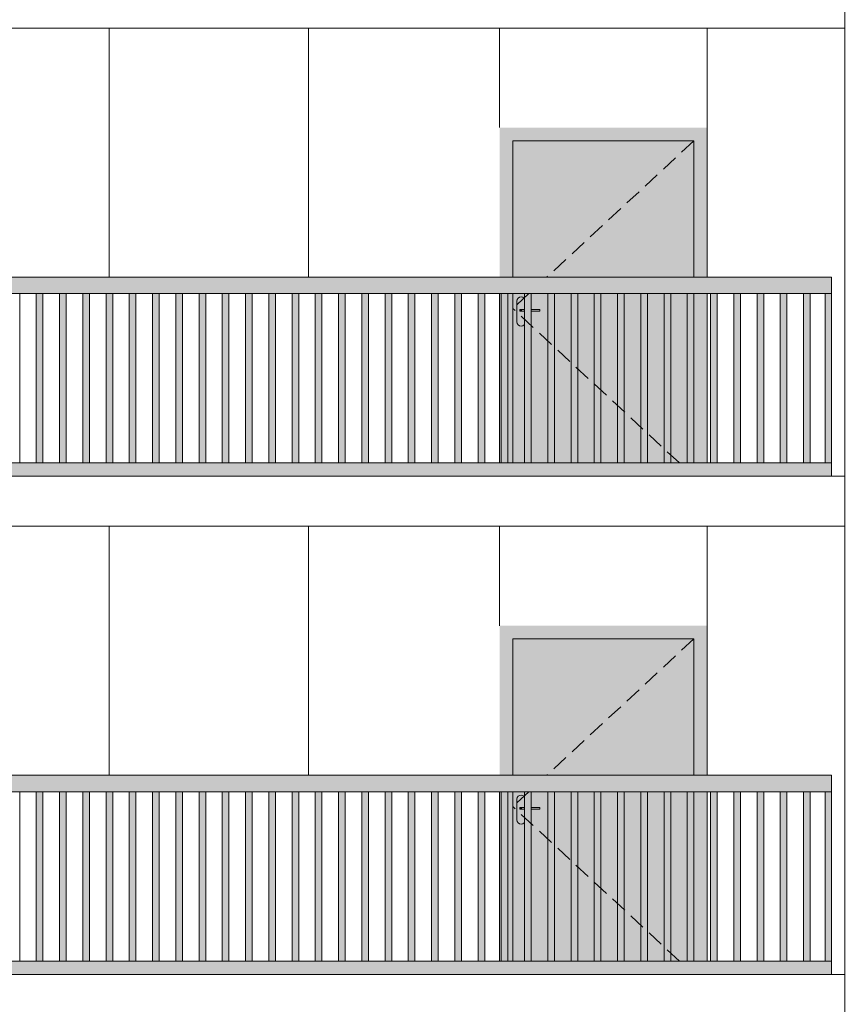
# Model space of a CAD drawing. Header units: millimetres. Extents: x -7244281 to -6602924, y 5765436 to 5938280.
# Tile 28 of 65: x -6619326 to -6614396, y 5792872 to 5798803. Entities that reach past the tile are written whole.
import ezdxf

# ---------------------------------------------------------------- set-up
doc = ezdxf.new("R2010")
doc.units = ezdxf.units.MM
doc.header["$MEASUREMENT"] = 0
doc.header["$XCLIPFRAME"] = 0
doc.linetypes.add('DASHEDX2', pattern=[150, 100, -50])
for name, color, linetype, lineweight in [('0_Ном._пера__1', 7, 'Continuous', 0), ('АР-Стены_внешние_.АР_Ном._пера__1', 7, 'Continuous', 0), ('Конструктив - Ограждение_Ном._пера__1', 7, 'Continuous', 0)]:
    doc.layers.add(name, color=color, linetype=linetype, lineweight=lineweight)
doc.layers.add('0_Ном._пера__161', color=7, linetype='Continuous', lineweight=13, true_color=0x6a6a6a)
picture_1 = doc.add_image_def('image4.png', size_in_pixel=(734, 827))

msp = doc.modelspace()

# ---------------------------------------------------------------- hatches: boundary and pattern name
at = {"layer": '0_Ном._пера__161', "linetype": 'Continuous', "lineweight": 0, "true_color": 0x696969}
for points in [[(-6615186.252, 5798152.475), (-6616436.237, 5798152.475), (-6616436.237, 5798072.475), (-6616356.252, 5798072.475), (-6615266.252, 5798072.475), (-6615186.252, 5798072.475)], [(-6616436.237, 5797252.475), (-6616356.252, 5797252.475), (-6616356.252, 5798072.475), (-6616436.237, 5798072.475)], [(-6616356.251, 5797252.475), (-6615266.251, 5797252.475), (-6615266.251, 5798072.475), (-6616356.251, 5798072.475)], [(-6615266.252, 5798072.475), (-6615266.252, 5797252.475), (-6615186.252, 5797252.475), (-6615186.252, 5798072.475)], [(-6623425.769, 5797152.475), (-6622441.373, 5797152.475), (-6622381.373, 5797152.475), (-6621446.982, 5797152.475), (-6621446.982, 5797151.255), (-6621386.982, 5797151.255), (-6621386.982, 5797152.475), (-6620452.591, 5797152.475), (-6620392.591, 5797152.475), (-6619458.2, 5797152.475), (-6619398.2, 5797152.475), (-6618463.809, 5797152.475), (-6618403.809, 5797152.475), (-6617469.418, 5797152.475), (-6617409.418, 5797152.475), (-6616475.027, 5797152.475), (-6616415.027, 5797152.475), (-6615480.636, 5797152.475), (-6615420.636, 5797152.475), (-6614436.243, 5797152.475), (-6614436.243, 5797252.475), (-6623425.769, 5797252.475)], [(-6619225.625, 5796132.514), (-6619185.625, 5796132.514), (-6619185.625, 5797152.514), (-6619225.625, 5797152.514)], [(-6619085.625, 5796132.515), (-6619045.625, 5796132.515), (-6619045.625, 5797152.515), (-6619085.625, 5797152.515)], [(-6618945.625, 5796132.516), (-6618905.625, 5796132.516), (-6618905.625, 5797152.516), (-6618945.625, 5797152.516)], [(-6618805.625, 5796132.518), (-6618765.625, 5796132.518), (-6618765.625, 5797152.518), (-6618805.625, 5797152.518)], [(-6618665.625, 5796132.519), (-6618625.625, 5796132.519), (-6618625.625, 5797152.519), (-6618665.625, 5797152.519)], [(-6618525.625, 5796132.52), (-6618485.625, 5796132.52), (-6618485.625, 5797152.52), (-6618525.625, 5797152.52)], [(-6618385.625, 5796132.521), (-6618345.625, 5796132.521), (-6618345.625, 5797152.521), (-6618385.625, 5797152.521)], [(-6618245.625, 5796132.523), (-6618205.625, 5796132.523), (-6618205.625, 5797152.523), (-6618245.625, 5797152.523)], [(-6618105.625, 5796132.524), (-6618065.625, 5796132.524), (-6618065.625, 5797152.524), (-6618105.625, 5797152.524)], [(-6617965.625, 5796132.525), (-6617925.625, 5796132.525), (-6617925.625, 5797152.525), (-6617965.625, 5797152.525)], [(-6617825.625, 5796132.527), (-6617785.625, 5796132.527), (-6617785.625, 5797152.527), (-6617825.625, 5797152.527)], [(-6617685.625, 5796132.528), (-6617645.625, 5796132.528), (-6617645.625, 5797152.528), (-6617685.625, 5797152.528)], [(-6617545.625, 5796132.529), (-6617505.625, 5796132.529), (-6617505.625, 5797152.529), (-6617545.625, 5797152.529)], [(-6617405.625, 5796132.53), (-6617365.625, 5796132.53), (-6617365.625, 5797152.53), (-6617405.625, 5797152.53)], [(-6617265.625, 5796132.532), (-6617225.625, 5796132.532), (-6617225.625, 5797152.532), (-6617265.625, 5797152.532)], [(-6617125.625, 5796132.533), (-6617085.625, 5796132.533), (-6617085.625, 5797152.533), (-6617125.625, 5797152.533)], [(-6616985.625, 5796132.534), (-6616945.625, 5796132.534), (-6616945.625, 5797152.534), (-6616985.625, 5797152.534)], [(-6616845.625, 5796132.536), (-6616805.625, 5796132.536), (-6616805.625, 5797152.536), (-6616845.625, 5797152.536)], [(-6616705.625, 5796132.537), (-6616665.625, 5796132.537), (-6616665.625, 5797152.537), (-6616705.625, 5797152.537)], [(-6616565.625, 5796132.538), (-6616525.625, 5796132.538), (-6616525.625, 5797152.538), (-6616565.625, 5797152.538)], [(-6616356.252, 5797152.475), (-6616436.237, 5797152.475), (-6616436.237, 5796132.475), (-6616356.252, 5796132.475)], [(-6616425.625, 5796132.54), (-6616385.625, 5796132.54), (-6616385.625, 5797152.54), (-6616425.625, 5797152.54)], [(-6616331.251, 5796982.475), (-6616329.348, 5796972.908), (-6616323.929, 5796964.797), (-6616315.818, 5796959.378), (-6616306.251, 5796957.475), (-6616296.684, 5796959.378), (-6616288.573, 5796964.797), (-6616283.154, 5796972.908), (-6616281.251, 5796982.475), (-6616281.251, 5797047.475), (-6616300.752, 5797047.475), (-6616313.752, 5797047.475), (-6616313.752, 5797057.475), (-6616300.752, 5797057.475), (-6616281.251, 5797057.475), (-6616281.251, 5797107.475), (-6616283.154, 5797117.042), (-6616288.573, 5797125.152), (-6616296.684, 5797130.572), (-6616306.251, 5797132.475), (-6616315.818, 5797130.572), (-6616323.929, 5797125.152), (-6616329.348, 5797117.042), (-6616331.251, 5797107.475)], [(-6616285.625, 5796132.541), (-6616245.625, 5796132.541), (-6616245.625, 5797152.541), (-6616285.625, 5797152.541)], [(-6616145.625, 5796132.542), (-6616105.625, 5796132.542), (-6616105.625, 5797152.542), (-6616145.625, 5797152.542)], [(-6616005.625, 5796132.542), (-6615965.625, 5796132.542), (-6615965.625, 5797152.542), (-6616005.625, 5797152.542)], [(-6615865.625, 5796132.542), (-6615825.625, 5796132.542), (-6615825.625, 5797152.542), (-6615865.625, 5797152.542)], [(-6615725.625, 5796132.542), (-6615685.625, 5796132.542), (-6615685.625, 5797152.542), (-6615725.625, 5797152.542)], [(-6615585.625, 5796132.542), (-6615545.625, 5796132.542), (-6615545.625, 5797152.542), (-6615585.625, 5797152.542)], [(-6615445.625, 5796132.542), (-6615405.625, 5796132.542), (-6615405.625, 5797152.542), (-6615445.625, 5797152.542)], [(-6615305.625, 5796132.542), (-6615265.625, 5796132.542), (-6615265.625, 5797152.542), (-6615305.625, 5797152.542)], [(-6615266.252, 5797152.475), (-6615266.252, 5796132.475), (-6615186.252, 5796132.475), (-6615186.252, 5797152.475)], [(-6615165.626, 5796132.542), (-6615125.625, 5796132.542), (-6615125.625, 5797152.542), (-6615165.626, 5797152.542)], [(-6615025.626, 5796132.542), (-6614985.626, 5796132.542), (-6614985.626, 5797152.542), (-6615025.626, 5797152.542)], [(-6614885.626, 5796132.542), (-6614845.626, 5796132.542), (-6614845.626, 5797152.542), (-6614885.626, 5797152.542)], [(-6614745.626, 5796132.542), (-6614705.626, 5796132.542), (-6614705.626, 5797152.542), (-6614745.626, 5797152.542)], [(-6614605.626, 5796132.542), (-6614565.626, 5796132.542), (-6614565.626, 5797152.542), (-6614605.626, 5797152.542)], [(-6614436.28, 5797152.475), (-6614476.28, 5797152.475), (-6614476.28, 5796132.475), (-6614436.28, 5796132.475)], [(-6616312.762, 5797057.475), (-6616313.752, 5797057.475), (-6616313.752, 5797047.475), (-6616312.762, 5797047.475)], [(-6616309.944, 5797057.475), (-6616312.762, 5797057.475), (-6616312.762, 5797047.475), (-6616309.944, 5797047.475)], [(-6616305.727, 5797057.475), (-6616309.944, 5797057.475), (-6616309.944, 5797047.475), (-6616305.727, 5797047.475)], [(-6616300.752, 5797057.475), (-6616305.727, 5797057.475), (-6616305.727, 5797047.475), (-6616300.752, 5797047.475)], [(-6616193.752, 5797057.475), (-6616300.752, 5797057.475), (-6616300.752, 5797047.475), (-6616193.752, 5797047.475)], [(-6623425.769, 5796132.475), (-6623425.769, 5796052.475), (-6622441.373, 5796052.475), (-6622381.373, 5796052.475), (-6621446.982, 5796052.475), (-6621386.982, 5796052.475), (-6620452.591, 5796052.475), (-6620392.591, 5796052.475), (-6619458.2, 5796052.475), (-6619398.2, 5796052.475), (-6618463.809, 5796052.475), (-6618403.809, 5796052.475), (-6617469.418, 5796052.475), (-6617409.418, 5796052.475), (-6616475.027, 5796052.475), (-6616415.027, 5796052.475), (-6615480.636, 5796052.475), (-6615420.636, 5796052.475), (-6614436.243, 5796052.475), (-6614436.243, 5796132.475), (-6615420.636, 5796132.475), (-6615480.636, 5796132.475), (-6616415.027, 5796132.475), (-6616475.027, 5796132.475), (-6617409.418, 5796132.475), (-6617469.418, 5796132.475), (-6618403.809, 5796132.475), (-6618463.809, 5796132.475), (-6619398.2, 5796132.475), (-6619458.2, 5796132.475), (-6620392.591, 5796132.475), (-6620452.591, 5796132.475), (-6621386.982, 5796132.475), (-6621446.982, 5796132.475), (-6622381.373, 5796132.475), (-6622441.373, 5796132.475)], [(-6615186.252, 5795152.475), (-6616436.237, 5795152.475), (-6616436.237, 5795072.475), (-6616356.252, 5795072.475), (-6615266.252, 5795072.475), (-6615186.252, 5795072.475)], [(-6616436.237, 5794252.475), (-6616356.252, 5794252.475), (-6616356.252, 5795072.475), (-6616436.237, 5795072.475)], [(-6616356.251, 5794252.475), (-6615266.251, 5794252.475), (-6615266.251, 5795072.475), (-6616356.251, 5795072.475)], [(-6615266.252, 5795072.475), (-6615266.252, 5794252.475), (-6615186.252, 5794252.475), (-6615186.252, 5795072.475)], [(-6623425.769, 5794152.475), (-6622441.373, 5794152.475), (-6622381.373, 5794152.475), (-6621446.982, 5794152.475), (-6621446.982, 5794151.255), (-6621386.982, 5794151.255), (-6621386.982, 5794152.475), (-6620452.591, 5794152.475), (-6620392.591, 5794152.475), (-6619458.2, 5794152.475), (-6619398.2, 5794152.475), (-6618463.809, 5794152.475), (-6618403.809, 5794152.475), (-6617469.418, 5794152.475), (-6617409.418, 5794152.475), (-6616475.027, 5794152.475), (-6616415.027, 5794152.475), (-6615480.636, 5794152.475), (-6615420.636, 5794152.475), (-6614436.243, 5794152.475), (-6614436.243, 5794252.475), (-6623425.769, 5794252.475)], [(-6619225.625, 5793132.514), (-6619185.625, 5793132.514), (-6619185.625, 5794152.514), (-6619225.625, 5794152.514)], [(-6619085.625, 5793132.515), (-6619045.625, 5793132.515), (-6619045.625, 5794152.515), (-6619085.625, 5794152.515)], [(-6618945.625, 5793132.516), (-6618905.625, 5793132.516), (-6618905.625, 5794152.516), (-6618945.625, 5794152.516)], [(-6618805.625, 5793132.518), (-6618765.625, 5793132.518), (-6618765.625, 5794152.518), (-6618805.625, 5794152.518)], [(-6618665.625, 5793132.519), (-6618625.625, 5793132.519), (-6618625.625, 5794152.519), (-6618665.625, 5794152.519)], [(-6618525.625, 5793132.52), (-6618485.625, 5793132.52), (-6618485.625, 5794152.52), (-6618525.625, 5794152.52)], [(-6618385.625, 5793132.521), (-6618345.625, 5793132.521), (-6618345.625, 5794152.521), (-6618385.625, 5794152.521)], [(-6618245.625, 5793132.523), (-6618205.625, 5793132.523), (-6618205.625, 5794152.523), (-6618245.625, 5794152.523)], [(-6618105.625, 5793132.524), (-6618065.625, 5793132.524), (-6618065.625, 5794152.524), (-6618105.625, 5794152.524)], [(-6617965.625, 5793132.525), (-6617925.625, 5793132.525), (-6617925.625, 5794152.525), (-6617965.625, 5794152.525)], [(-6617825.625, 5793132.527), (-6617785.625, 5793132.527), (-6617785.625, 5794152.527), (-6617825.625, 5794152.527)], [(-6617685.625, 5793132.528), (-6617645.625, 5793132.528), (-6617645.625, 5794152.528), (-6617685.625, 5794152.528)], [(-6617545.625, 5793132.529), (-6617505.625, 5793132.529), (-6617505.625, 5794152.529), (-6617545.625, 5794152.529)], [(-6617405.625, 5793132.531), (-6617365.625, 5793132.531), (-6617365.625, 5794152.531), (-6617405.625, 5794152.531)], [(-6617265.625, 5793132.532), (-6617225.625, 5793132.532), (-6617225.625, 5794152.532), (-6617265.625, 5794152.532)], [(-6617125.625, 5793132.533), (-6617085.625, 5793132.533), (-6617085.625, 5794152.533), (-6617125.625, 5794152.533)], [(-6616985.625, 5793132.534), (-6616945.625, 5793132.534), (-6616945.625, 5794152.534), (-6616985.625, 5794152.534)], [(-6616845.625, 5793132.536), (-6616805.625, 5793132.536), (-6616805.625, 5794152.536), (-6616845.625, 5794152.536)], [(-6616705.625, 5793132.537), (-6616665.625, 5793132.537), (-6616665.625, 5794152.537), (-6616705.625, 5794152.537)], [(-6616565.625, 5793132.538), (-6616525.625, 5793132.538), (-6616525.625, 5794152.538), (-6616565.625, 5794152.538)], [(-6616356.252, 5794152.475), (-6616436.237, 5794152.475), (-6616436.237, 5793132.475), (-6616356.252, 5793132.475)], [(-6616425.625, 5793132.54), (-6616385.625, 5793132.54), (-6616385.625, 5794152.54), (-6616425.625, 5794152.54)], [(-6616285.625, 5793132.541), (-6616245.625, 5793132.541), (-6616245.625, 5794152.541), (-6616285.625, 5794152.541)], [(-6616145.625, 5793132.542), (-6616105.625, 5793132.542), (-6616105.625, 5794152.542), (-6616145.625, 5794152.542)], [(-6616005.625, 5793132.542), (-6615965.625, 5793132.542), (-6615965.625, 5794152.542), (-6616005.625, 5794152.542)], [(-6615865.625, 5793132.542), (-6615825.625, 5793132.542), (-6615825.625, 5794152.542), (-6615865.625, 5794152.542)], [(-6615725.625, 5793132.542), (-6615685.625, 5793132.542), (-6615685.625, 5794152.542), (-6615725.625, 5794152.542)], [(-6615585.625, 5793132.542), (-6615545.625, 5793132.542), (-6615545.625, 5794152.542), (-6615585.625, 5794152.542)], [(-6615445.625, 5793132.542), (-6615405.625, 5793132.542), (-6615405.625, 5794152.542), (-6615445.625, 5794152.542)], [(-6615305.625, 5793132.542), (-6615265.625, 5793132.542), (-6615265.625, 5794152.542), (-6615305.625, 5794152.542)], [(-6615266.252, 5794152.475), (-6615266.252, 5793132.475), (-6615186.252, 5793132.475), (-6615186.252, 5794152.475)], [(-6615165.626, 5793132.542), (-6615125.625, 5793132.542), (-6615125.625, 5794152.542), (-6615165.626, 5794152.542)], [(-6615025.626, 5793132.542), (-6614985.626, 5793132.542), (-6614985.626, 5794152.542), (-6615025.626, 5794152.542)], [(-6614885.626, 5793132.542), (-6614845.626, 5793132.542), (-6614845.626, 5794152.542), (-6614885.626, 5794152.542)], [(-6614745.626, 5793132.542), (-6614705.626, 5793132.542), (-6614705.626, 5794152.542), (-6614745.626, 5794152.542)], [(-6614605.626, 5793132.542), (-6614565.626, 5793132.542), (-6614565.626, 5794152.542), (-6614605.626, 5794152.542)], [(-6614436.28, 5794152.475), (-6614476.28, 5794152.475), (-6614476.28, 5793132.475), (-6614436.28, 5793132.475)], [(-6616331.251, 5793982.475), (-6616329.348, 5793972.908), (-6616323.929, 5793964.797), (-6616315.818, 5793959.378), (-6616306.251, 5793957.475), (-6616296.684, 5793959.378), (-6616288.573, 5793964.797), (-6616283.154, 5793972.908), (-6616281.251, 5793982.475), (-6616281.251, 5794047.475), (-6616300.752, 5794047.475), (-6616313.752, 5794047.475), (-6616313.752, 5794057.475), (-6616300.752, 5794057.475), (-6616281.251, 5794057.475), (-6616281.251, 5794107.475), (-6616283.154, 5794117.042), (-6616288.573, 5794125.153), (-6616296.684, 5794130.572), (-6616306.251, 5794132.475), (-6616315.818, 5794130.572), (-6616323.929, 5794125.153), (-6616329.348, 5794117.042), (-6616331.251, 5794107.475)], [(-6616312.762, 5794057.475), (-6616313.752, 5794057.475), (-6616313.752, 5794047.475), (-6616312.762, 5794047.475)], [(-6616309.944, 5794057.475), (-6616312.762, 5794057.475), (-6616312.762, 5794047.475), (-6616309.944, 5794047.475)], [(-6616305.727, 5794057.475), (-6616309.944, 5794057.475), (-6616309.944, 5794047.475), (-6616305.727, 5794047.475)], [(-6616300.752, 5794057.475), (-6616305.727, 5794057.475), (-6616305.727, 5794047.475), (-6616300.752, 5794047.475)], [(-6616193.752, 5794057.475), (-6616300.752, 5794057.475), (-6616300.752, 5794047.475), (-6616193.752, 5794047.475)], [(-6623425.769, 5793132.475), (-6623425.769, 5793052.475), (-6622441.373, 5793052.475), (-6622381.373, 5793052.475), (-6621446.982, 5793052.475), (-6621386.982, 5793052.475), (-6620452.591, 5793052.475), (-6620392.591, 5793052.475), (-6619458.2, 5793052.475), (-6619398.2, 5793052.475), (-6618463.809, 5793052.475), (-6618403.809, 5793052.475), (-6617469.418, 5793052.475), (-6617409.418, 5793052.475), (-6616475.027, 5793052.475), (-6616415.027, 5793052.475), (-6615480.636, 5793052.475), (-6615420.636, 5793052.475), (-6614436.243, 5793052.475), (-6614436.243, 5793132.475), (-6615420.636, 5793132.475), (-6615480.636, 5793132.475), (-6616415.027, 5793132.475), (-6616475.027, 5793132.475), (-6617409.418, 5793132.475), (-6617469.418, 5793132.475), (-6618403.809, 5793132.475), (-6618463.809, 5793132.475), (-6619398.2, 5793132.475), (-6619458.2, 5793132.475), (-6620392.591, 5793132.475), (-6620452.591, 5793132.475), (-6621386.982, 5793132.475), (-6621446.982, 5793132.475), (-6622381.373, 5793132.475), (-6622441.373, 5793132.475)]]:
    msp.add_hatch(color=251, dxfattribs=at).paths.add_polyline_path(points)
h = msp.add_hatch(color=251, dxfattribs=at)
h.paths.add_polyline_path([(-6616356.251, 5796132.475), (-6615266.252, 5796132.475), (-6615266.252, 5797152.475), (-6616356.251, 5797152.475)])
h.paths.add_polyline_path([(-6616331.251, 5796982.475), (-6616331.251, 5797107.475), (-6616329.348, 5797117.042), (-6616323.929, 5797125.152), (-6616315.818, 5797130.572), (-6616306.251, 5797132.475), (-6616296.684, 5797130.572), (-6616288.573, 5797125.152), (-6616283.154, 5797117.042), (-6616281.251, 5797107.475), (-6616281.251, 5797057.475), (-6616193.752, 5797057.475), (-6616193.752, 5797047.475), (-6616281.251, 5797047.475), (-6616281.251, 5796982.475), (-6616283.154, 5796972.908), (-6616288.573, 5796964.797), (-6616296.684, 5796959.378), (-6616306.251, 5796957.475), (-6616315.818, 5796959.378), (-6616323.929, 5796964.797), (-6616329.348, 5796972.908)], flags=0)
h = msp.add_hatch(color=251, dxfattribs=at)
h.paths.add_polyline_path([(-6616356.251, 5793132.475), (-6615266.252, 5793132.475), (-6615266.252, 5794152.475), (-6616356.251, 5794152.475)])
h.paths.add_polyline_path([(-6616331.251, 5793982.475), (-6616331.251, 5794107.475), (-6616329.348, 5794117.042), (-6616323.929, 5794125.153), (-6616315.818, 5794130.572), (-6616306.251, 5794132.475), (-6616296.684, 5794130.572), (-6616288.573, 5794125.153), (-6616283.154, 5794117.042), (-6616281.251, 5794107.475), (-6616281.251, 5794057.475), (-6616193.752, 5794057.475), (-6616193.752, 5794047.475), (-6616281.251, 5794047.475), (-6616281.251, 5793982.475), (-6616283.154, 5793972.908), (-6616288.573, 5793964.797), (-6616296.684, 5793959.378), (-6616306.251, 5793957.475), (-6616315.818, 5793959.378), (-6616323.929, 5793964.797), (-6616329.348, 5793972.908)], flags=0)

# ---------------------------------------------------------------- linework, layer by layer
at = {"layer": '0_Ном._пера__1', "color": 7, "linetype": 'Continuous', "lineweight": 0}
for p, q in [((-6623530.476, 5798752.475), (-6614356.305, 5798752.475)), ((-6618786.252, 5797252.475), (-6618786.252, 5798752.475)), ((-6617586.252, 5797252.475), (-6617586.252, 5798752.475)), ((-6616436.237, 5798152.475), (-6616436.237, 5798752.475)), ((-6615186.252, 5798152.475), (-6615186.252, 5798752.475)), ((-6623530.476, 5796052.475), (-6614356.305, 5796052.475)), ((-6623530.476, 5795752.475), (-6614356.305, 5795752.475)), ((-6618786.252, 5794252.475), (-6618786.252, 5795752.475)), ((-6617586.252, 5794252.475), (-6617586.252, 5795752.475)), ((-6616436.237, 5795152.475), (-6616436.237, 5795752.475)), ((-6615186.252, 5795152.475), (-6615186.252, 5795752.475)), ((-6623530.476, 5793052.475), (-6614356.305, 5793052.475))]:
    msp.add_line(p, q, dxfattribs=at)
at = {"layer": 'АР-Стены_внешние_.АР_Ном._пера__1', "color": 7, "linetype": 'Continuous', "lineweight": 0}
for p, q in [((-6615186.252, 5798072.475), (-6615186.252, 5798152.475)), ((-6616356.252, 5797252.475), (-6616356.252, 5798072.475)), ((-6616356.252, 5798072.475), (-6615266.252, 5798072.475)), ((-6615266.252, 5798072.475), (-6615266.252, 5797252.475)), ((-6615186.252, 5797252.475), (-6615186.252, 5798072.475)), ((-6616356.252, 5796132.475), (-6616356.252, 5797152.475)), ((-6616329.348, 5797117.042), (-6616331.251, 5797107.475)), ((-6616323.929, 5797125.152), (-6616329.348, 5797117.042)), ((-6616315.818, 5797130.572), (-6616323.929, 5797125.152)), ((-6616306.251, 5797132.475), (-6616315.818, 5797130.572)), ((-6616296.684, 5797130.572), (-6616306.251, 5797132.475)), ((-6616288.573, 5797125.152), (-6616296.684, 5797130.572)), ((-6616285.625, 5797120.74), (-6616288.573, 5797125.152)), ((-6615266.252, 5797152.475), (-6615266.252, 5796132.475)), ((-6615186.252, 5796132.475), (-6615186.252, 5797152.475)), ((-6616331.251, 5797107.475), (-6616331.251, 5796982.475)), ((-6616312.762, 5797057.475), (-6616313.752, 5797057.475)), ((-6616313.752, 5797057.475), (-6616313.752, 5797047.475)), ((-6616309.944, 5797057.475), (-6616312.762, 5797057.475)), ((-6616305.727, 5797057.475), (-6616309.944, 5797057.475)), ((-6616300.752, 5797057.475), (-6616305.727, 5797057.475)), ((-6616285.625, 5797057.475), (-6616300.752, 5797057.475)), ((-6616193.752, 5797057.475), (-6616245.625, 5797057.475)), ((-6616193.752, 5797057.475), (-6616193.752, 5797047.475)), ((-6616312.762, 5797047.475), (-6616313.752, 5797047.475)), ((-6616309.944, 5797047.475), (-6616312.762, 5797047.475)), ((-6616305.727, 5797047.475), (-6616309.944, 5797047.475)), ((-6616300.752, 5797047.475), (-6616305.727, 5797047.475)), ((-6616285.625, 5797047.475), (-6616300.752, 5797047.475)), ((-6616193.752, 5797047.475), (-6616245.625, 5797047.475)), ((-6616331.251, 5796982.475), (-6616329.348, 5796972.908)), ((-6616329.348, 5796972.908), (-6616323.929, 5796964.797)), ((-6616323.929, 5796964.797), (-6616315.818, 5796959.378)), ((-6616315.818, 5796959.378), (-6616306.251, 5796957.475)), ((-6616306.251, 5796957.475), (-6616296.684, 5796959.378)), ((-6616296.684, 5796959.378), (-6616288.573, 5796964.797)), ((-6616288.573, 5796964.797), (-6616285.625, 5796969.209)), ((-6615186.252, 5795072.475), (-6615186.252, 5795152.475)), ((-6616356.252, 5794252.475), (-6616356.252, 5795072.475)), ((-6616356.252, 5795072.475), (-6615266.252, 5795072.475)), ((-6615266.252, 5795072.475), (-6615266.252, 5794252.475)), ((-6615186.252, 5794252.475), (-6615186.252, 5795072.475)), ((-6616356.252, 5793132.475), (-6616356.252, 5794152.475)), ((-6615266.252, 5794152.475), (-6615266.252, 5793132.475)), ((-6615186.252, 5793132.475), (-6615186.252, 5794152.475)), ((-6616329.348, 5794117.042), (-6616331.251, 5794107.475)), ((-6616331.251, 5794107.475), (-6616331.251, 5793982.475)), ((-6616323.929, 5794125.153), (-6616329.348, 5794117.042)), ((-6616315.818, 5794130.572), (-6616323.929, 5794125.153)), ((-6616306.251, 5794132.475), (-6616315.818, 5794130.572)), ((-6616296.684, 5794130.572), (-6616306.251, 5794132.475)), ((-6616288.573, 5794125.153), (-6616296.684, 5794130.572)), ((-6616285.625, 5794120.741), (-6616288.573, 5794125.153)), ((-6616312.762, 5794057.475), (-6616313.752, 5794057.475)), ((-6616313.752, 5794057.475), (-6616313.752, 5794047.475)), ((-6616312.762, 5794047.475), (-6616313.752, 5794047.475)), ((-6616309.944, 5794057.475), (-6616312.762, 5794057.475)), ((-6616309.944, 5794047.475), (-6616312.762, 5794047.475)), ((-6616305.727, 5794057.475), (-6616309.944, 5794057.475)), ((-6616305.727, 5794047.475), (-6616309.944, 5794047.475)), ((-6616300.752, 5794057.475), (-6616305.727, 5794057.475)), ((-6616300.752, 5794047.475), (-6616305.727, 5794047.475)), ((-6616285.625, 5794057.475), (-6616300.752, 5794057.475)), ((-6616285.625, 5794047.475), (-6616300.752, 5794047.475)), ((-6616193.752, 5794057.475), (-6616245.625, 5794057.475)), ((-6616193.752, 5794047.475), (-6616245.625, 5794047.475)), ((-6616193.752, 5794057.475), (-6616193.752, 5794047.475)), ((-6616331.251, 5793982.475), (-6616329.348, 5793972.908)), ((-6616329.348, 5793972.908), (-6616323.929, 5793964.797)), ((-6616323.929, 5793964.797), (-6616315.818, 5793959.378)), ((-6616315.818, 5793959.378), (-6616306.251, 5793957.475)), ((-6616306.251, 5793957.475), (-6616296.684, 5793959.378)), ((-6616296.684, 5793959.378), (-6616288.573, 5793964.797)), ((-6616288.573, 5793964.797), (-6616285.625, 5793969.209))]:
    msp.add_line(p, q, dxfattribs=at)
at = {"layer": 'АР-Стены_внешние_.АР_Ном._пера__1', "color": 7, "linetype": 'DASHEDX2', "lineweight": 0}
for p, q in [((-6615266.251, 5798072.475), (-6616151.202, 5797252.475)), ((-6616259.122, 5797152.475), (-6616356.251, 5797062.475)), ((-6615352.588, 5796132.475), (-6616356.251, 5797062.475)), ((-6615266.251, 5795072.475), (-6616151.202, 5794252.475)), ((-6616259.122, 5794152.475), (-6616356.251, 5794062.475)), ((-6615352.588, 5793132.475), (-6616356.251, 5794062.475))]:
    msp.add_line(p, q, dxfattribs=at)
at = {"layer": 'Конструктив - Ограждение_Ном._пера__1', "color": 7, "linetype": 'Continuous', "lineweight": 0}
for p, q in [((-6614436.243, 5797252.475), (-6623425.769, 5797252.475)), ((-6614436.243, 5797152.475), (-6614436.243, 5797252.475)), ((-6618463.809, 5797152.475), (-6619398.2, 5797152.475)), ((-6619325.625, 5796132.512), (-6619325.625, 5797152.512)), ((-6619325.612, 5796132.512), (-6619325.612, 5797152.512)), ((-6619225.625, 5796132.512), (-6619225.625, 5797152.514)), ((-6619185.625, 5796132.514), (-6619185.625, 5797152.514)), ((-6619185.612, 5796132.514), (-6619185.612, 5797152.514)), ((-6619085.625, 5796132.514), (-6619085.625, 5797152.515)), ((-6619045.625, 5796132.515), (-6619045.625, 5797152.515)), ((-6619045.612, 5796132.515), (-6619045.612, 5797152.515)), ((-6618945.625, 5796132.515), (-6618945.625, 5797152.516)), ((-6618905.625, 5796132.516), (-6618905.625, 5797152.516)), ((-6618905.612, 5796132.516), (-6618905.612, 5797152.516)), ((-6618805.625, 5796132.516), (-6618805.625, 5797152.518)), ((-6618765.625, 5796132.518), (-6618765.625, 5797152.518)), ((-6618765.612, 5796132.518), (-6618765.612, 5797152.518)), ((-6618665.625, 5796132.518), (-6618665.625, 5797152.519)), ((-6618625.625, 5796132.519), (-6618625.625, 5797152.519)), ((-6618625.612, 5796132.519), (-6618625.612, 5797152.519)), ((-6618525.625, 5796132.519), (-6618525.625, 5797152.52)), ((-6618485.625, 5796132.52), (-6618485.625, 5797152.52)), ((-6618485.612, 5796132.52), (-6618485.612, 5797152.52)), ((-6618403.809, 5797152.475), (-6618463.809, 5797152.475)), ((-6617469.418, 5797152.475), (-6618403.809, 5797152.475)), ((-6618385.625, 5796132.52), (-6618385.625, 5797152.521)), ((-6618345.625, 5796132.521), (-6618345.625, 5797152.521)), ((-6618345.612, 5796132.521), (-6618345.612, 5797152.521)), ((-6618245.625, 5796132.521), (-6618245.625, 5797152.523)), ((-6618205.625, 5796132.523), (-6618205.625, 5797152.523)), ((-6618205.612, 5796132.523), (-6618205.612, 5797152.523)), ((-6618105.625, 5796132.523), (-6618105.625, 5797152.524)), ((-6618065.625, 5796132.524), (-6618065.625, 5797152.524)), ((-6618065.612, 5796132.524), (-6618065.612, 5797152.524)), ((-6617965.625, 5796132.524), (-6617965.625, 5797152.525)), ((-6617925.625, 5796132.525), (-6617925.625, 5797152.525)), ((-6617925.612, 5796132.525), (-6617925.612, 5797152.525)), ((-6617825.625, 5796132.525), (-6617825.625, 5797152.527)), ((-6617785.625, 5796132.527), (-6617785.625, 5797152.527)), ((-6617785.612, 5796132.527), (-6617785.612, 5797152.527)), ((-6617685.625, 5796132.527), (-6617685.625, 5797152.528)), ((-6617645.625, 5796132.528), (-6617645.625, 5797152.528)), ((-6617645.612, 5796132.528), (-6617645.612, 5797152.528)), ((-6617545.625, 5796132.528), (-6617545.625, 5797152.529)), ((-6617505.625, 5796132.529), (-6617505.625, 5797152.529)), ((-6617505.612, 5796132.529), (-6617505.612, 5797152.529)), ((-6617409.418, 5797152.475), (-6617469.418, 5797152.475)), ((-6616475.027, 5797152.475), (-6617409.418, 5797152.475)), ((-6617405.625, 5796132.529), (-6617405.625, 5797152.53)), ((-6617365.625, 5796132.53), (-6617365.625, 5797152.53)), ((-6617365.612, 5796132.53), (-6617365.612, 5797152.53)), ((-6617265.625, 5796132.53), (-6617265.625, 5797152.532)), ((-6617225.625, 5796132.532), (-6617225.625, 5797152.532)), ((-6617225.612, 5796132.532), (-6617225.612, 5797152.532)), ((-6617125.625, 5796132.532), (-6617125.625, 5797152.533)), ((-6617085.625, 5796132.533), (-6617085.625, 5797152.533)), ((-6617085.612, 5796132.533), (-6617085.612, 5797152.533)), ((-6616985.625, 5796132.533), (-6616985.625, 5797152.534)), ((-6616945.625, 5796132.534), (-6616945.625, 5797152.534)), ((-6616945.612, 5796132.534), (-6616945.612, 5797152.534)), ((-6616845.625, 5796132.534), (-6616845.625, 5797152.536)), ((-6616805.625, 5796132.536), (-6616805.625, 5797152.536)), ((-6616805.612, 5796132.536), (-6616805.612, 5797152.536)), ((-6616705.625, 5796132.536), (-6616705.625, 5797152.537)), ((-6616665.625, 5796132.537), (-6616665.625, 5797152.537)), ((-6616665.612, 5796132.537), (-6616665.612, 5797152.537)), ((-6616565.625, 5796132.537), (-6616565.625, 5797152.538)), ((-6616525.625, 5796132.538), (-6616525.625, 5797152.538)), ((-6616525.612, 5796132.538), (-6616525.612, 5797152.538)), ((-6616415.027, 5797152.475), (-6616475.027, 5797152.475)), ((-6616436.237, 5796132.475), (-6616436.237, 5797152.475)), ((-6616425.625, 5796132.538), (-6616425.625, 5797152.539)), ((-6615480.636, 5797152.475), (-6616415.027, 5797152.475)), ((-6616385.625, 5796132.539), (-6616385.625, 5797152.539)), ((-6616385.612, 5796132.539), (-6616385.612, 5797152.539)), ((-6616285.625, 5796132.54), (-6616285.625, 5797152.541)), ((-6616245.625, 5796132.541), (-6616245.625, 5797152.541)), ((-6616245.612, 5796132.541), (-6616245.612, 5797152.541)), ((-6616145.625, 5796132.541), (-6616145.625, 5797152.542)), ((-6616105.625, 5796132.542), (-6616105.625, 5797152.542)), ((-6616105.612, 5796132.542), (-6616105.612, 5797152.542)), ((-6616005.625, 5796132.541), (-6616005.625, 5797152.542)), ((-6615965.625, 5796132.542), (-6615965.625, 5797152.542)), ((-6615965.612, 5796132.542), (-6615965.612, 5797152.542)), ((-6615865.625, 5796132.541), (-6615865.625, 5797152.542)), ((-6615825.625, 5796132.542), (-6615825.625, 5797152.542)), ((-6615825.612, 5796132.542), (-6615825.612, 5797152.542)), ((-6615725.625, 5796132.541), (-6615725.625, 5797152.542)), ((-6615685.625, 5796132.542), (-6615685.625, 5797152.542)), ((-6615685.612, 5796132.542), (-6615685.612, 5797152.542)), ((-6615585.625, 5796132.541), (-6615585.625, 5797152.542)), ((-6615545.625, 5796132.542), (-6615545.625, 5797152.542)), ((-6615545.612, 5796132.542), (-6615545.612, 5797152.542)), ((-6615420.636, 5797152.475), (-6615480.636, 5797152.475)), ((-6615445.625, 5796132.541), (-6615445.625, 5797152.542)), ((-6614436.243, 5797152.475), (-6615420.636, 5797152.475)), ((-6615405.625, 5796132.542), (-6615405.625, 5797152.542)), ((-6615405.612, 5796132.542), (-6615405.612, 5797152.542)), ((-6615305.625, 5796132.541), (-6615305.625, 5797152.542)), ((-6615265.625, 5796132.542), (-6615265.625, 5797152.542)), ((-6615265.612, 5796132.542), (-6615265.612, 5797152.542)), ((-6615165.625, 5796132.541), (-6615165.625, 5797152.542)), ((-6615125.625, 5796132.542), (-6615125.625, 5797152.542)), ((-6615125.612, 5796132.542), (-6615125.612, 5797152.542)), ((-6615025.625, 5796132.541), (-6615025.625, 5797152.542)), ((-6614985.626, 5796132.542), (-6614985.626, 5797152.542)), ((-6614985.612, 5796132.542), (-6614985.612, 5797152.542)), ((-6614885.626, 5796132.541), (-6614885.626, 5797152.542)), ((-6614845.626, 5796132.542), (-6614845.626, 5797152.542)), ((-6614845.612, 5796132.542), (-6614845.612, 5797152.542)), ((-6614745.626, 5796132.541), (-6614745.626, 5797152.542)), ((-6614705.626, 5796132.542), (-6614705.626, 5797152.542)), ((-6614705.612, 5796132.542), (-6614705.612, 5797152.542)), ((-6614605.626, 5796132.541), (-6614605.626, 5797152.542)), ((-6614565.626, 5796132.542), (-6614565.626, 5797152.542)), ((-6614565.612, 5796132.542), (-6614565.612, 5797152.542)), ((-6614476.28, 5796132.475), (-6614476.28, 5797152.475)), ((-6614436.28, 5796132.475), (-6614436.28, 5797152.475)), ((-6618463.809, 5796132.475), (-6619398.2, 5796132.475)), ((-6618403.809, 5796132.475), (-6618463.809, 5796132.475)), ((-6617469.418, 5796132.475), (-6618403.809, 5796132.475)), ((-6617409.418, 5796132.475), (-6617469.418, 5796132.475)), ((-6616475.027, 5796132.475), (-6617409.418, 5796132.475)), ((-6616415.027, 5796132.475), (-6616475.027, 5796132.475)), ((-6615480.636, 5796132.475), (-6616415.027, 5796132.475)), ((-6615420.636, 5796132.475), (-6615480.636, 5796132.475)), ((-6614436.243, 5796132.475), (-6615420.636, 5796132.475)), ((-6614436.243, 5796052.475), (-6614436.243, 5796132.475)), ((-6614436.243, 5794252.475), (-6623425.769, 5794252.475)), ((-6614436.243, 5794152.475), (-6614436.243, 5794252.475)), ((-6618463.809, 5794152.475), (-6619398.2, 5794152.475)), ((-6619325.625, 5793132.512), (-6619325.625, 5794152.512)), ((-6619325.612, 5793132.512), (-6619325.612, 5794152.512)), ((-6619225.625, 5793132.512), (-6619225.625, 5794152.514)), ((-6619185.625, 5793132.514), (-6619185.625, 5794152.514)), ((-6619185.612, 5793132.514), (-6619185.612, 5794152.514)), ((-6619085.625, 5793132.514), (-6619085.625, 5794152.515)), ((-6619045.625, 5793132.515), (-6619045.625, 5794152.515)), ((-6619045.612, 5793132.515), (-6619045.612, 5794152.515)), ((-6618945.625, 5793132.515), (-6618945.625, 5794152.516)), ((-6618905.625, 5793132.516), (-6618905.625, 5794152.516)), ((-6618905.612, 5793132.516), (-6618905.612, 5794152.516)), ((-6618805.625, 5793132.516), (-6618805.625, 5794152.518)), ((-6618765.625, 5793132.518), (-6618765.625, 5794152.518)), ((-6618765.612, 5793132.518), (-6618765.612, 5794152.518)), ((-6618665.625, 5793132.518), (-6618665.625, 5794152.519)), ((-6618625.625, 5793132.519), (-6618625.625, 5794152.519)), ((-6618625.612, 5793132.519), (-6618625.612, 5794152.519)), ((-6618525.625, 5793132.519), (-6618525.625, 5794152.52)), ((-6618485.625, 5793132.52), (-6618485.625, 5794152.52)), ((-6618485.612, 5793132.52), (-6618485.612, 5794152.52)), ((-6618403.809, 5794152.475), (-6618463.809, 5794152.475)), ((-6617469.418, 5794152.475), (-6618403.809, 5794152.475)), ((-6618385.625, 5793132.52), (-6618385.625, 5794152.521)), ((-6618345.625, 5793132.521), (-6618345.625, 5794152.521)), ((-6618345.612, 5793132.521), (-6618345.612, 5794152.521)), ((-6618245.625, 5793132.521), (-6618245.625, 5794152.523)), ((-6618205.625, 5793132.523), (-6618205.625, 5794152.523)), ((-6618205.612, 5793132.523), (-6618205.612, 5794152.523)), ((-6618105.625, 5793132.523), (-6618105.625, 5794152.524)), ((-6618065.625, 5793132.524), (-6618065.625, 5794152.524)), ((-6618065.612, 5793132.524), (-6618065.612, 5794152.524)), ((-6617965.625, 5793132.524), (-6617965.625, 5794152.525)), ((-6617925.625, 5793132.525), (-6617925.625, 5794152.525)), ((-6617925.612, 5793132.525), (-6617925.612, 5794152.525)), ((-6617825.625, 5793132.525), (-6617825.625, 5794152.527)), ((-6617785.625, 5793132.527), (-6617785.625, 5794152.527)), ((-6617785.612, 5793132.527), (-6617785.612, 5794152.527)), ((-6617685.625, 5793132.527), (-6617685.625, 5794152.528)), ((-6617645.625, 5793132.528), (-6617645.625, 5794152.528)), ((-6617645.612, 5793132.528), (-6617645.612, 5794152.528)), ((-6617545.625, 5793132.528), (-6617545.625, 5794152.529)), ((-6617505.625, 5793132.529), (-6617505.625, 5794152.529)), ((-6617505.612, 5793132.529), (-6617505.612, 5794152.529)), ((-6617409.418, 5794152.475), (-6617469.418, 5794152.475)), ((-6616475.027, 5794152.475), (-6617409.418, 5794152.475)), ((-6617405.625, 5793132.529), (-6617405.625, 5794152.53)), ((-6617365.625, 5793132.53), (-6617365.625, 5794152.53)), ((-6617365.612, 5793132.53), (-6617365.612, 5794152.53)), ((-6617265.625, 5793132.531), (-6617265.625, 5794152.532)), ((-6617225.625, 5793132.532), (-6617225.625, 5794152.532)), ((-6617225.612, 5793132.532), (-6617225.612, 5794152.532)), ((-6617125.625, 5793132.532), (-6617125.625, 5794152.533)), ((-6617085.625, 5793132.533), (-6617085.625, 5794152.533)), ((-6617085.612, 5793132.533), (-6617085.612, 5794152.533)), ((-6616985.625, 5793132.533), (-6616985.625, 5794152.534)), ((-6616945.625, 5793132.534), (-6616945.625, 5794152.534)), ((-6616945.612, 5793132.534), (-6616945.612, 5794152.534)), ((-6616845.625, 5793132.534), (-6616845.625, 5794152.536)), ((-6616805.625, 5793132.536), (-6616805.625, 5794152.536)), ((-6616805.612, 5793132.536), (-6616805.612, 5794152.536)), ((-6616705.625, 5793132.536), (-6616705.625, 5794152.537)), ((-6616665.625, 5793132.537), (-6616665.625, 5794152.537)), ((-6616665.612, 5793132.537), (-6616665.612, 5794152.537)), ((-6616565.625, 5793132.537), (-6616565.625, 5794152.538)), ((-6616525.625, 5793132.538), (-6616525.625, 5794152.538)), ((-6616525.612, 5793132.538), (-6616525.612, 5794152.538)), ((-6616415.027, 5794152.475), (-6616475.027, 5794152.475)), ((-6616436.237, 5793132.475), (-6616436.237, 5794152.475)), ((-6616425.625, 5793132.538), (-6616425.625, 5794152.54)), ((-6615480.636, 5794152.475), (-6616415.027, 5794152.475)), ((-6616385.625, 5793132.54), (-6616385.625, 5794152.54)), ((-6616385.612, 5793132.54), (-6616385.612, 5794152.54)), ((-6616285.625, 5793132.54), (-6616285.625, 5794152.541)), ((-6616245.625, 5793132.541), (-6616245.625, 5794152.541)), ((-6616245.612, 5793132.541), (-6616245.612, 5794152.541)), ((-6616145.625, 5793132.541), (-6616145.625, 5794152.542)), ((-6616105.625, 5793132.542), (-6616105.625, 5794152.542)), ((-6616105.612, 5793132.542), (-6616105.612, 5794152.542)), ((-6616005.625, 5793132.541), (-6616005.625, 5794152.542)), ((-6615965.625, 5793132.542), (-6615965.625, 5794152.542)), ((-6615965.612, 5793132.542), (-6615965.612, 5794152.542)), ((-6615865.625, 5793132.541), (-6615865.625, 5794152.542)), ((-6615825.625, 5793132.542), (-6615825.625, 5794152.542)), ((-6615825.612, 5793132.542), (-6615825.612, 5794152.542)), ((-6615725.625, 5793132.541), (-6615725.625, 5794152.542)), ((-6615685.625, 5793132.542), (-6615685.625, 5794152.542)), ((-6615685.612, 5793132.542), (-6615685.612, 5794152.542)), ((-6615585.625, 5793132.541), (-6615585.625, 5794152.542)), ((-6615545.625, 5793132.542), (-6615545.625, 5794152.542)), ((-6615545.612, 5793132.542), (-6615545.612, 5794152.542)), ((-6615420.636, 5794152.475), (-6615480.636, 5794152.475)), ((-6615445.625, 5793132.541), (-6615445.625, 5794152.542)), ((-6614436.243, 5794152.475), (-6615420.636, 5794152.475)), ((-6615405.625, 5793132.542), (-6615405.625, 5794152.542)), ((-6615405.612, 5793132.542), (-6615405.612, 5794152.542)), ((-6615305.625, 5793132.541), (-6615305.625, 5794152.542)), ((-6615265.625, 5793132.542), (-6615265.625, 5794152.542)), ((-6615265.612, 5793132.542), (-6615265.612, 5794152.542)), ((-6615165.625, 5793132.541), (-6615165.625, 5794152.542)), ((-6615125.625, 5793132.542), (-6615125.625, 5794152.542)), ((-6615125.612, 5793132.542), (-6615125.612, 5794152.542)), ((-6615025.625, 5793132.541), (-6615025.625, 5794152.542)), ((-6614985.626, 5793132.542), (-6614985.626, 5794152.542)), ((-6614985.612, 5793132.542), (-6614985.612, 5794152.542)), ((-6614885.626, 5793132.541), (-6614885.626, 5794152.542)), ((-6614845.626, 5793132.542), (-6614845.626, 5794152.542)), ((-6614845.612, 5793132.542), (-6614845.612, 5794152.542)), ((-6614745.626, 5793132.541), (-6614745.626, 5794152.542)), ((-6614705.626, 5793132.542), (-6614705.626, 5794152.542)), ((-6614705.612, 5793132.542), (-6614705.612, 5794152.542)), ((-6614605.626, 5793132.541), (-6614605.626, 5794152.542)), ((-6614565.626, 5793132.542), (-6614565.626, 5794152.542)), ((-6614565.612, 5793132.542), (-6614565.612, 5794152.542)), ((-6614476.28, 5793132.475), (-6614476.28, 5794152.475)), ((-6614436.28, 5793132.475), (-6614436.28, 5794152.475)), ((-6618463.809, 5793132.475), (-6619398.2, 5793132.475)), ((-6618403.809, 5793132.475), (-6618463.809, 5793132.475)), ((-6617469.418, 5793132.475), (-6618403.809, 5793132.475)), ((-6617409.418, 5793132.475), (-6617469.418, 5793132.475)), ((-6616475.027, 5793132.475), (-6617409.418, 5793132.475)), ((-6616415.027, 5793132.475), (-6616475.027, 5793132.475)), ((-6615480.636, 5793132.475), (-6616415.027, 5793132.475)), ((-6615420.636, 5793132.475), (-6615480.636, 5793132.475)), ((-6614436.243, 5793132.475), (-6615420.636, 5793132.475)), ((-6614436.243, 5793052.475), (-6614436.243, 5793132.475))]:
    msp.add_line(p, q, dxfattribs=at)

# ---------------------------------------------------------------- pictures from other files: only their frames are drawn
at = {"linetype": 'Continuous', "lineweight": 0}
image = msp.add_image(picture_1, insert=(-6614356.305, 5838462.474), size_in_units=(9174.543, 64869.303), rotation=180, dxfattribs=at)
image.set_boundary_path([(-0.5, -0.5), (733.5, 826.5)])

doc.saveas('drawing.dxf')
